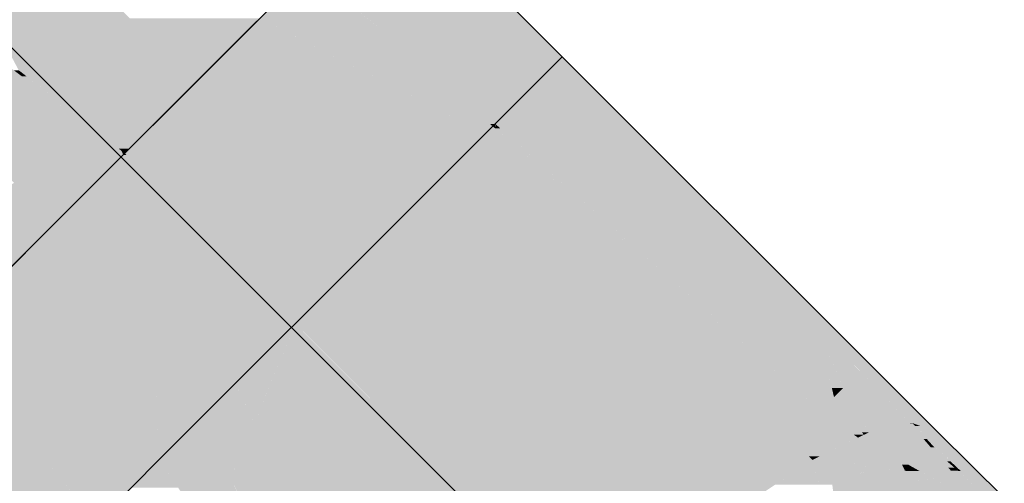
# Model space of a CAD drawing. Extents: x -123 to 597, y -160 to 584.
# Tile 87 of 207: x -41.42 to -38.59, y 79.41 to 80.74. Entities that reach past the tile are written whole.
import ezdxf
from ezdxf.lldxf.tags import DXFTag

# ---------------------------------------------------------------- set-up
doc = ezdxf.new("R2010")
doc.units = 0
doc.layers.get('0').update_dxf_attribs({"lineweight": 35})
doc.layers.add('S_Schmutzwasser', color=7, linetype='Continuous', lineweight=35, true_color=0xcc3300)
doc.layers.add('S_Schmutzwasser-Shading', color=7, linetype='Continuous', lineweight=35, true_color=0xcc3300)
tags = doc.linetypes.add('STRICHPUNKT2', pattern=[12.7, 6.35, -3.175, 0, -3.175]).pattern_tags.tags
tags[10:11] = [DXFTag(74, 4), DXFTag(75, 0), DXFTag(340, '0'), DXFTag(46, 0.0), DXFTag(50, 0.0), DXFTag(44, 0.0), DXFTag(45, 0.0)]
tags[8:9] = [DXFTag(74, 4), DXFTag(75, 0), DXFTag(340, '0'), DXFTag(46, 0.0), DXFTag(50, 0.0), DXFTag(44, 0.0), DXFTag(45, 0.0)]
tags[6:7] = [DXFTag(74, 4), DXFTag(75, 0), DXFTag(340, '0'), DXFTag(46, 0.0), DXFTag(50, 0.0), DXFTag(44, 0.0), DXFTag(45, 0.0)]
tags[4:5] = [DXFTag(74, 4), DXFTag(75, 0), DXFTag(340, '0'), DXFTag(46, 0.0), DXFTag(50, 0.0), DXFTag(44, 0.0), DXFTag(45, 0.0)]

# ---------------------------------------------------------------- blocks, each defined once
blk = doc.blocks.new('Shading-A07ALSBH1N', base_point=(-42.7563, 83.9286))
at = {"layer": 'S_Schmutzwasser-Shading', "color": 22, "true_color": 0xcb3200}
for points in [[(-41.4165, 80.5749), (-41.7453, 80.5749), (-42.7197, 81.5494)], [(-41.3595, 80.5924), (-41.4258, 80.5924), (-41.5014, 80.7344)], [(-41.4165, 80.5749), (-41.4258, 80.5924), (-41.44, 80.5924)], [(-41.134, 80.3669), (-41.3595, 80.5924), (-41.4258, 80.5924)], [(-41.4032, 80.5749), (-41.4165, 80.5749), (-41.4258, 80.5924)], [(-41.4082, 80.2378), (-41.4165, 80.5749), (-41.7453, 80.5749)], [(-41.1315, 80.3617), (-41.3031, 80.3617), (-41.4165, 80.5749)], [(-41.1384, 80.3669), (-41.4032, 80.5749), (-41.4165, 80.5749)], [(-41.2371, 80.2378), (-41.4082, 80.2378), (-41.4165, 80.5749)], [(-41.134, 80.3669), (-41.1384, 80.3669), (-41.4032, 80.5749)], [(-41.2965, 80.3494), (-41.1315, 80.3617), (-41.3031, 80.3617)], [(-41.1255, 80.3494), (-41.2965, 80.3494), (-41.1315, 80.3617)], [(-41.1315, 80.3617), (-41.134, 80.3669), (-41.1384, 80.3669)], [(-41.1288, 80.3617), (-41.1315, 80.3617), (-41.134, 80.3669)], [(-41.121, 80.3539), (-41.1276, 80.3539), (-41.1315, 80.3617)], [(-41.121, 80.3539), (-41.1288, 80.3617), (-41.1315, 80.3617)], [(-41.1255, 80.3494), (-41.121, 80.3539), (-41.1276, 80.3539)], [(-41.2371, 80.2378), (-41.1255, 80.3494), (-41.2965, 80.3494)], [(-41.3227, 80.1523), (-41.2371, 80.2378), (-41.4082, 80.2378)]]:
    blk.add_solid(points, dxfattribs=at)
at = {"layer": 'S_Schmutzwasser-Shading', "color": 22, "true_color": 0xca3200}
for points in [[(-41.134, 80.3669), (-41.4524, 80.9851), (-41.7521, 80.9851)], [(-40.9201, 80.5548), (-41.2308, 80.5548), (-41.4524, 80.9851)], [(-40.9201, 80.5548), (-41.3503, 80.9851), (-41.4524, 80.9851)], [(-41.134, 80.3669), (-40.9201, 80.5548), (-41.2308, 80.5548)], [(-41.108, 80.3669), (-41.134, 80.3669), (-40.9201, 80.5548)], [(-41.121, 80.3539), (-41.108, 80.3669), (-41.134, 80.3669)]]:
    blk.add_solid(points, dxfattribs=at)
at = {"layer": 'S_Schmutzwasser-Shading', "color": 22, "true_color": 0xc33000}
blk.add_solid([(-40.9201, 80.5548), (-40.7336, 80.7413), (-41.1065, 80.7413)], dxfattribs=at)
at = {"layer": 'S_Schmutzwasser-Shading', "color": 22, "true_color": 0xc43100}
for points in [[(-41.3227, 80.1523), (-41.7, 80.1523), (-41.439, 80.2686)], [(-41.5113, 79.9636), (-41.3227, 80.1523), (-41.7, 80.1523)]]:
    blk.add_solid(points, dxfattribs=at)
blk = doc.blocks.new('Shading-A07ALSCN1N', base_point=(-41.8962, 79.5788))
at = {"layer": 'S_Schmutzwasser-Shading', "color": 26, "true_color": 0x711c00}
for points in [[(-40.3456, 81.112), (-40.3628, 81.112), (-40.3542, 81.1206)], [(-40.3467, 81.097), (-40.3779, 81.097), (-40.3628, 81.112)], [(-40.0308, 80.7819), (-40.0628, 80.7819), (-40.3779, 81.097)], [(-40.1067, 80.8731), (-40.3467, 81.097), (-40.3779, 81.097)], [(-40.1067, 80.8731), (-40.1313, 80.8731), (-40.3779, 81.097)], [(-40.1067, 80.8731), (-40.3456, 81.112), (-40.3628, 81.112)], [(-40.0391, 80.7894), (-40.1067, 80.8731), (-40.1313, 80.8731)], [(-40.023, 80.7894), (-40.0391, 80.7894), (-40.1067, 80.8731)], [(-40.0471, 80.7662), (-40.0308, 80.7819), (-40.0628, 80.7819)], [(-40.0135, 80.7662), (-40.0471, 80.7662), (-40.0308, 80.7819)], [(-40.0308, 80.7819), (-40.023, 80.7894), (-40.0391, 80.7894)], [(-40.0155, 80.7819), (-40.0308, 80.7819), (-40.023, 80.7894)], [(-39.8647, 80.6311), (-40.0155, 80.7819), (-40.0308, 80.7819)], [(-39.912, 80.6311), (-40.0135, 80.7662), (-40.0471, 80.7662)], [(-39.8647, 80.6311), (-39.912, 80.6311), (-40.0135, 80.7662)], [(-39.8884, 80.6074), (-39.8647, 80.6311), (-39.912, 80.6311)]]:
    blk.add_solid(points, dxfattribs=at)
at = {"layer": 'S_Schmutzwasser-Shading', "color": 26, "true_color": 0x8b2200}
for points in [[(-40.3028, 81.0219), (-40.4529, 81.0219), (-40.3779, 81.097)], [(-40.1972, 80.7662), (-40.3028, 81.0219), (-40.4529, 81.0219)], [(-40.0471, 80.7662), (-40.1972, 80.7662), (-40.3028, 81.0219)], [(-40.0587, 80.6277), (-40.0471, 80.7662), (-40.1972, 80.7662)], [(-39.9086, 80.6277), (-40.0587, 80.6277), (-40.0471, 80.7662)], [(-40.0384, 80.6074), (-39.9086, 80.6277), (-40.0587, 80.6277)], [(-39.8884, 80.6074), (-40.0384, 80.6074), (-39.9086, 80.6277)], [(-39.9634, 80.5324), (-39.8884, 80.6074), (-40.0384, 80.6074)]]:
    blk.add_solid(points, dxfattribs=at)
at = {"layer": 'S_Schmutzwasser-Shading', "color": 24, "true_color": 0xa22800}
for points in [[(-40.4247, 80.9006), (-40.5742, 80.9006), (-40.4529, 81.0219)], [(-40.1367, 80.7057), (-40.3793, 80.7057), (-40.4529, 81.0219)], [(-40.3793, 80.7057), (-40.4247, 80.9006), (-40.5742, 80.9006)], [(-40.0583, 80.5719), (-40.2257, 80.5719), (-40.3793, 80.7057)], [(-40.1921, 80.6277), (-40.1367, 80.7057), (-40.3793, 80.7057)], [(-40.0643, 80.4315), (-40.1051, 80.4315), (-40.3793, 80.7057)], [(-40.0587, 80.6277), (-40.1921, 80.6277), (-40.1367, 80.7057)], [(-40.0583, 80.5719), (-40.0587, 80.6277), (-40.1921, 80.6277)], [(-40.0029, 80.5719), (-40.0583, 80.5719), (-40.0587, 80.6277)], [(-40.0724, 80.4385), (-40.0583, 80.5719), (-40.2257, 80.5719)], [(-40.0573, 80.4385), (-40.0724, 80.4385), (-40.0583, 80.5719)], [(-39.9634, 80.5324), (-40.058, 80.5324), (-40.0583, 80.5719)], [(-39.9634, 80.5324), (-40.0029, 80.5719), (-40.0583, 80.5719)], [(-40.0573, 80.4385), (-39.9634, 80.5324), (-40.058, 80.5324)], [(-40.0643, 80.4315), (-40.0573, 80.4385), (-40.0724, 80.4385)], [(-40.0847, 80.4111), (-40.0643, 80.4315), (-40.1051, 80.4315)]]:
    blk.add_solid(points, dxfattribs=at)
at = {"layer": 'S_Schmutzwasser-Shading', "color": 22, "true_color": 0xb62d00}
for points in [[(-40.5499, 80.8763), (-40.5985, 80.8763), (-40.5742, 80.9006)], [(-40.4251, 80.7413), (-40.7336, 80.7413), (-40.5985, 80.8763)], [(-40.3793, 80.7057), (-40.5499, 80.8763), (-40.5985, 80.8763)], [(-40.0847, 80.4111), (-40.4034, 80.4111), (-40.7336, 80.7413)], [(-40.6636, 80.7057), (-40.4251, 80.7413), (-40.7336, 80.7413)], [(-40.3793, 80.7057), (-40.6636, 80.7057), (-40.4251, 80.7413)], [(-40.0847, 80.4111), (-40.3793, 80.7057), (-40.6636, 80.7057)], [(-40.2441, 80.2517), (-40.0847, 80.4111), (-40.4034, 80.4111)]]:
    blk.add_solid(points, dxfattribs=at)
at = {"layer": 'S_Schmutzwasser-Shading', "color": 22, "true_color": 0xc33000}
for points in [[(-40.5471, 80.5548), (-40.9201, 80.5548), (-40.7336, 80.7413)], [(-40.617, 80.2517), (-40.5471, 80.5548), (-40.9201, 80.5548)], [(-40.2441, 80.2517), (-40.617, 80.2517), (-40.5471, 80.5548)], [(-40.4306, 80.0653), (-40.2441, 80.2517), (-40.617, 80.2517)]]:
    blk.add_solid(points, dxfattribs=at)
at = {"layer": 'S_Schmutzwasser-Shading', "color": 22, "true_color": 0xca3200}
for points in [[(-40.7192, 80.3539), (-41.121, 80.3539), (-40.9201, 80.5548)], [(-40.8324, 80.0653), (-40.7192, 80.3539), (-41.121, 80.3539)], [(-40.4306, 80.0653), (-40.8324, 80.0653), (-40.7192, 80.3539)], [(-40.6315, 79.8644), (-40.4306, 80.0653), (-40.8324, 80.0653)]]:
    blk.add_solid(points, dxfattribs=at)
at = {"layer": 'S_Schmutzwasser-Shading', "color": 22, "true_color": 0xcb3200}
for points in [[(-41.1165, 80.3494), (-41.1255, 80.3494), (-41.121, 80.3539)], [(-41.0709, 80.2378), (-41.2371, 80.2378), (-41.1255, 80.3494)], [(-40.8885, 79.8644), (-41.1165, 80.3494), (-41.1255, 80.3494)], [(-40.6315, 79.8644), (-40.8885, 79.8644), (-41.1165, 80.3494)], [(-41.1915, 80.1523), (-41.3227, 80.1523), (-41.2371, 80.2378)], [(-41.0423, 79.8718), (-41.0709, 80.2378), (-41.2371, 80.2378)], [(-40.8921, 79.8718), (-41.0423, 79.8718), (-41.0709, 80.2378)], [(-41.0423, 79.8718), (-41.1915, 80.1523), (-41.3227, 80.1523)], [(-40.8041, 79.6917), (-40.8622, 79.6917), (-41.0423, 79.8718)], [(-40.8041, 79.6917), (-40.8921, 79.8718), (-41.0423, 79.8718)], [(-40.8041, 79.6917), (-40.6315, 79.8644), (-40.8885, 79.8644)], [(-40.8332, 79.6627), (-40.8041, 79.6917), (-40.8622, 79.6917)]]:
    blk.add_solid(points, dxfattribs=at)
at = {"layer": 'S_Schmutzwasser-Shading', "color": 22, "true_color": 0xc43100}
for points in [[(-41.134, 79.9636), (-41.5113, 79.9636), (-41.3227, 80.1523)], [(-41.4196, 79.8718), (-41.134, 79.9636), (-41.5113, 79.9636)], [(-41.0423, 79.8718), (-41.4196, 79.8718), (-41.134, 79.9636)], [(-41.0218, 79.474), (-41.0423, 79.8718), (-41.4196, 79.8718)], [(-40.8332, 79.6627), (-40.9382, 79.6627), (-41.0423, 79.8718)], [(-40.9033, 79.5926), (-41.0279, 79.5926), (-41.0423, 79.8718)], [(-40.9033, 79.5926), (-40.8332, 79.6627), (-40.9382, 79.6627)], [(-41.0218, 79.474), (-40.9033, 79.5926), (-41.0279, 79.5926)]]:
    blk.add_solid(points, dxfattribs=at)
at = {"layer": 'S_Schmutzwasser-Shading', "color": 22, "true_color": 0xb72d00}
for points in [[(-41.4803, 79.9325), (-41.5424, 79.9325), (-41.5113, 79.9636)], [(-41.435, 79.8008), (-41.6742, 79.8008), (-41.5424, 79.9325)], [(-41.1686, 79.474), (-41.4803, 79.9325), (-41.5424, 79.9325)], [(-41.0218, 79.474), (-41.1686, 79.474), (-41.4803, 79.9325)], [(-41.2666, 79.3932), (-41.435, 79.8008), (-41.6742, 79.8008)], [(-41.1027, 79.3932), (-41.2666, 79.3932), (-41.435, 79.8008)], [(-41.1027, 79.3932), (-41.0218, 79.474), (-41.1686, 79.474)], [(-41.1847, 79.3112), (-41.1027, 79.3932), (-41.2666, 79.3932)]]:
    blk.add_solid(points, dxfattribs=at)
at = {"layer": 'S_Schmutzwasser-Shading', "color": 24, "true_color": 0xa52900}
for points in [[(-41.652, 79.7786), (-41.6964, 79.7786), (-41.6742, 79.8008)], [(-41.6774, 79.7551), (-41.7199, 79.7551), (-41.6964, 79.7786)], [(-41.3481, 79.4747), (-41.652, 79.7786), (-41.6964, 79.7786)], [(-41.3481, 79.4747), (-41.4517, 79.4747), (-41.6964, 79.7786)], [(-41.7142, 79.6992), (-41.7757, 79.6992), (-41.7393, 79.7356)], [(-41.7039, 79.7356), (-41.7393, 79.7356), (-41.7199, 79.7551)], [(-41.4675, 79.3423), (-41.7039, 79.7356), (-41.7393, 79.7356)], [(-41.3703, 79.3316), (-41.6774, 79.7551), (-41.7199, 79.7551)], [(-41.3791, 79.3423), (-41.4675, 79.3423), (-41.7039, 79.7356)], [(-41.3365, 79.3316), (-41.3703, 79.3316), (-41.6774, 79.7551)], [(-41.7543, 79.6749), (-41.8001, 79.6749), (-41.7757, 79.6992)], [(-41.5048, 79.3797), (-41.7543, 79.6749), (-41.8001, 79.6749)], [(-41.4933, 79.3797), (-41.7142, 79.6992), (-41.7757, 79.6992)], [(-41.4933, 79.3797), (-41.5048, 79.3797), (-41.7543, 79.6749)], [(-41.3332, 79.3275), (-41.3481, 79.4747), (-41.4517, 79.4747)], [(-41.1889, 79.3155), (-41.2232, 79.3155), (-41.3481, 79.4747)], [(-41.2327, 79.3275), (-41.3332, 79.3275), (-41.3481, 79.4747)], [(-41.4675, 79.3423), (-41.4933, 79.3797), (-41.5048, 79.3797)], [(-41.3703, 79.3316), (-41.4568, 79.3316), (-41.4675, 79.3423)], [(-41.3703, 79.3316), (-41.3791, 79.3423), (-41.4675, 79.3423)], [(-41.344, 79.2188), (-41.3703, 79.3316), (-41.4568, 79.3316)], [(-41.3332, 79.3275), (-41.3669, 79.3275), (-41.3703, 79.3316)], [(-41.3332, 79.3275), (-41.3365, 79.3316), (-41.3703, 79.3316)], [(-41.2771, 79.2188), (-41.344, 79.2188), (-41.3703, 79.3316)], [(-41.2915, 79.2362), (-41.3332, 79.3275), (-41.3669, 79.3275)], [(-41.2232, 79.3155), (-41.3235, 79.3155), (-41.3332, 79.3275)], [(-41.2232, 79.3155), (-41.2327, 79.3275), (-41.3332, 79.3275)], [(-41.2597, 79.2362), (-41.2915, 79.2362), (-41.3332, 79.3275)], [(-41.3042, 79.2915), (-41.2232, 79.3155), (-41.3235, 79.3155)], [(-41.2044, 79.2915), (-41.3042, 79.2915), (-41.2232, 79.3155)], [(-41.1847, 79.3112), (-41.2199, 79.3112), (-41.2232, 79.3155)], [(-41.1847, 79.3112), (-41.1889, 79.3155), (-41.2232, 79.3155)], [(-41.2044, 79.2915), (-41.1847, 79.3112), (-41.2199, 79.3112)], [(-41.2597, 79.2362), (-41.2044, 79.2915), (-41.3042, 79.2915)], [(-41.2771, 79.2188), (-41.2597, 79.2362), (-41.2915, 79.2362)], [(-41.3106, 79.1854), (-41.2771, 79.2188), (-41.344, 79.2188)]]:
    blk.add_solid(points, dxfattribs=at)
at = {"layer": 'S_Schmutzwasser-Shading', "color": 24, "true_color": 0x8e2300}
for points in [[(-41.7743, 79.6491), (-41.8258, 79.6491), (-41.8001, 79.6749)], [(-41.7884, 79.5946), (-41.8804, 79.5946), (-41.8258, 79.6491)], [(-41.7157, 79.5113), (-41.7313, 79.5113), (-41.8258, 79.6491)], [(-41.4675, 79.3423), (-41.7743, 79.6491), (-41.8258, 79.6491)], [(-41.5423, 79.4064), (-41.6318, 79.4064), (-41.8258, 79.6491)], [(-41.5878, 79.3019), (-41.7884, 79.5946), (-41.8804, 79.5946)], [(-41.6318, 79.4064), (-41.7157, 79.5113), (-41.7313, 79.5113)], [(-41.6318, 79.4064), (-41.6594, 79.4064), (-41.7313, 79.5113)], [(-41.5878, 79.3019), (-41.6318, 79.4064), (-41.6594, 79.4064)], [(-41.571, 79.3423), (-41.5423, 79.4064), (-41.6318, 79.4064)], [(-41.5483, 79.3019), (-41.5878, 79.3019), (-41.6318, 79.4064)], [(-41.4141, 79.1769), (-41.4484, 79.1769), (-41.6318, 79.4064)], [(-41.4675, 79.3423), (-41.571, 79.3423), (-41.5423, 79.4064)], [(-41.4141, 79.1769), (-41.4675, 79.3423), (-41.571, 79.3423)], [(-41.3347, 79.1769), (-41.4141, 79.1769), (-41.4675, 79.3423)], [(-41.4054, 79.2802), (-41.4176, 79.2802), (-41.4675, 79.3423)], [(-41.3909, 79.105), (-41.5483, 79.3019), (-41.5878, 79.3019)], [(-41.3357, 79.1783), (-41.4054, 79.2802), (-41.4176, 79.2802)], [(-41.3106, 79.1854), (-41.3237, 79.1854), (-41.4054, 79.2802)], [(-41.3176, 79.1783), (-41.3357, 79.1783), (-41.4054, 79.2802)], [(-41.3909, 79.105), (-41.4141, 79.1769), (-41.4484, 79.1769)], [(-41.4059, 79.1682), (-41.3347, 79.1769), (-41.4141, 79.1769)], [(-41.3678, 79.1281), (-41.3984, 79.1281), (-41.4141, 79.1769)], [(-41.3277, 79.1682), (-41.4059, 79.1682), (-41.3347, 79.1769)], [(-41.3678, 79.1281), (-41.3277, 79.1682), (-41.4059, 79.1682)], [(-41.3277, 79.1682), (-41.3176, 79.1783), (-41.3357, 79.1783)], [(-41.3176, 79.1783), (-41.3106, 79.1854), (-41.3237, 79.1854)], [(-41.3909, 79.105), (-41.3678, 79.1281), (-41.3984, 79.1281)]]:
    blk.add_solid(points, dxfattribs=at)
at = {"layer": 'S_Schmutzwasser-Shading', "color": 26, "true_color": 0x741d00}
for points in [[(-41.8646, 79.5788), (-41.8962, 79.5788), (-41.8804, 79.5946)], [(-41.8872, 79.5652), (-41.9098, 79.5652), (-41.8962, 79.5788)], [(-41.8416, 79.497), (-41.8872, 79.5652), (-41.9098, 79.5652)], [(-41.6343, 79.3019), (-41.8646, 79.5788), (-41.8962, 79.5788)], [(-41.8189, 79.497), (-41.8416, 79.497), (-41.8962, 79.5788)], [(-41.5878, 79.3019), (-41.6343, 79.3019), (-41.8646, 79.5788)], [(-41.4203, 79.0757), (-41.8189, 79.497), (-41.8416, 79.497)], [(-41.4203, 79.0757), (-41.5878, 79.3019), (-41.6343, 79.3019)], [(-41.4052, 79.0908), (-41.4314, 79.0908), (-41.5878, 79.3019)], [(-41.3909, 79.105), (-41.4175, 79.105), (-41.5878, 79.3019)], [(-41.4203, 79.0757), (-41.4052, 79.0908), (-41.4314, 79.0908)], [(-41.4052, 79.0908), (-41.3909, 79.105), (-41.4175, 79.105)]]:
    blk.add_solid(points, dxfattribs=at)
blk = doc.blocks.new('Shading-A07ALSCR1N', base_point=(-41.4052, 79.0908))
at = {"layer": 'S_Schmutzwasser-Shading', "color": 26, "true_color": 0x711c00}
for points in [[(-39.8411, 80.6074), (-39.8884, 80.6074), (-39.8647, 80.6311)], [(-39.0324, 79.7514), (-39.8411, 80.6074), (-39.8884, 80.6074)], [(-38.9851, 79.7514), (-39.0324, 79.7514), (-39.8411, 80.6074)], [(-39.0088, 79.7277), (-38.9851, 79.7514), (-39.0324, 79.7514)], [(-38.9614, 79.7277), (-39.0088, 79.7277), (-38.9851, 79.7514)], [(-38.8593, 79.5788), (-38.9614, 79.7277), (-39.0088, 79.7277)], [(-38.8119, 79.5788), (-38.8593, 79.5788), (-38.9614, 79.7277)], [(-38.7834, 79.5504), (-38.8119, 79.5788), (-38.8593, 79.5788)]]:
    blk.add_solid(points, dxfattribs=at)
at = {"layer": 'S_Schmutzwasser-Shading', "color": 26, "true_color": 0x8b2200}
for points in [[(-39.8133, 80.5324), (-39.9634, 80.5324), (-39.8884, 80.6074)], [(-39.2807, 79.8496), (-39.8133, 80.5324), (-39.9634, 80.5324)], [(-39.1306, 79.8496), (-39.2807, 79.8496), (-39.8133, 80.5324)], [(-39.0838, 79.6527), (-39.1306, 79.8496), (-39.2807, 79.8496)], [(-39.0088, 79.7277), (-39.0776, 79.7277), (-39.1306, 79.8496)], [(-39.0568, 79.6797), (-39.0902, 79.6797), (-39.1306, 79.8496)], [(-39.0568, 79.6797), (-39.0088, 79.7277), (-39.0776, 79.7277)], [(-38.9629, 79.6797), (-39.0568, 79.6797), (-39.0088, 79.7277)], [(-38.8593, 79.5788), (-38.8664, 79.5788), (-39.0088, 79.7277)], [(-39.0838, 79.6527), (-39.0568, 79.6797), (-39.0902, 79.6797)], [(-39.0411, 79.6527), (-39.0838, 79.6527), (-39.0568, 79.6797)], [(-38.9976, 79.5775), (-38.9629, 79.6797), (-39.0568, 79.6797)], [(-38.8652, 79.5775), (-38.9976, 79.5775), (-38.9629, 79.6797)], [(-38.983, 79.5522), (-39.0411, 79.6527), (-39.0838, 79.6527)], [(-38.983, 79.5522), (-38.8652, 79.5775), (-38.9976, 79.5775)], [(-38.8652, 79.5775), (-38.8593, 79.5788), (-38.8664, 79.5788)]]:
    blk.add_solid(points, dxfattribs=at)
at = {"layer": 'S_Schmutzwasser-Shading', "color": 24, "true_color": 0xa22800}
for points in [[(-39.8695, 80.4385), (-40.0573, 80.4385), (-39.9634, 80.5324)], [(-40.0573, 80.4315), (-40.0643, 80.4315), (-40.0573, 80.4385)], [(-40.0424, 80.4253), (-40.0572, 80.4253), (-40.0573, 80.4385)], [(-39.169, 79.6527), (-39.8695, 80.4385), (-40.0573, 80.4385)], [(-39.0838, 79.6527), (-39.169, 79.6527), (-39.8695, 80.4385)], [(-40.0409, 80.4111), (-40.0847, 80.4111), (-40.0643, 80.4315)], [(-39.2865, 79.6127), (-40.0409, 80.4111), (-40.0847, 80.4111)], [(-40.0572, 80.4253), (-40.0573, 80.4315), (-40.0643, 80.4315)], [(-39.1238, 79.6127), (-40.0424, 80.4253), (-40.0572, 80.4253)], [(-39.1238, 79.6127), (-39.2865, 79.6127), (-40.0409, 80.4111)], [(-39.1238, 79.6127), (-39.0838, 79.6527), (-39.169, 79.6527)], [(-39.052, 79.6127), (-39.1238, 79.6127), (-39.0838, 79.6527)], [(-38.983, 79.5522), (-39.004, 79.5522), (-39.0838, 79.6527)], [(-39.2051, 79.5314), (-39.1238, 79.6127), (-39.2865, 79.6127)], [(-39.0149, 79.5366), (-39.1999, 79.5366), (-39.1238, 79.6127)], [(-39.0267, 79.5448), (-39.052, 79.6127), (-39.1238, 79.6127)], [(-38.9981, 79.5448), (-39.0267, 79.5448), (-39.052, 79.6127)], [(-39.0256, 79.5314), (-39.2051, 79.5314), (-39.0149, 79.5366)], [(-39.2051, 79.5314), (-39.0149, 79.5366), (-39.1999, 79.5366)], [(-39.0149, 79.5366), (-38.9981, 79.5448), (-39.0267, 79.5448)], [(-38.9981, 79.5448), (-38.983, 79.5522), (-39.004, 79.5522)], [(-39.1252, 79.4827), (-39.0256, 79.5314), (-39.2051, 79.5314)], [(-39.1252, 79.4827), (-39.1563, 79.4827), (-39.2051, 79.5314)], [(-39.1461, 79.4725), (-39.1252, 79.4827), (-39.1563, 79.4827)]]:
    blk.add_solid(points, dxfattribs=at)
at = {"layer": 'S_Schmutzwasser-Shading', "color": 22, "true_color": 0xb62d00}
for points in [[(-39.9254, 80.2517), (-40.2441, 80.2517), (-40.0847, 80.4111)], [(-39.5238, 79.5314), (-39.9254, 80.2517), (-40.2441, 80.2517)], [(-39.2051, 79.5314), (-39.5238, 79.5314), (-39.9254, 80.2517)], [(-39.3645, 79.3721), (-39.2051, 79.5314), (-39.5238, 79.5314)]]:
    blk.add_solid(points, dxfattribs=at)
at = {"layer": 'S_Schmutzwasser-Shading', "color": 22, "true_color": 0xc33000}
for points in [[(-40.0576, 80.0653), (-40.4306, 80.0653), (-40.2441, 80.2517)], [(-39.7374, 79.3721), (-40.0576, 80.0653), (-40.4306, 80.0653)], [(-39.3645, 79.3721), (-39.7374, 79.3721), (-40.0576, 80.0653)]]:
    blk.add_solid(points, dxfattribs=at)
at = {"layer": 'S_Schmutzwasser-Shading', "color": 22, "true_color": 0xca3200}
for points in [[(-40.2297, 79.8644), (-40.6315, 79.8644), (-40.4306, 80.0653)], [(-39.9528, 79.1856), (-40.2297, 79.8644), (-40.6315, 79.8644)], [(-39.551, 79.1856), (-39.9528, 79.1856), (-40.2297, 79.8644)]]:
    blk.add_solid(points, dxfattribs=at)
at = {"layer": 'S_Schmutzwasser-Shading', "color": 22, "true_color": 0xcb3200}
for points in [[(-40.7022, 79.6917), (-40.8041, 79.6917), (-40.6315, 79.8644)], [(-40.4431, 79.6759), (-40.7086, 79.6759), (-40.6315, 79.8644)], [(-40.79, 79.6627), (-40.8332, 79.6627), (-40.8041, 79.6917)], [(-40.7487, 79.5782), (-40.7022, 79.6917), (-40.8041, 79.6917)], [(-40.4175, 79.5782), (-40.7487, 79.5782), (-40.4431, 79.6759)], [(-40.7487, 79.5782), (-40.4431, 79.6759), (-40.7086, 79.6759)], [(-40.1118, 79.3447), (-40.3565, 79.3447), (-40.4431, 79.6759)], [(-40.7487, 79.5782), (-40.79, 79.6627), (-40.8332, 79.6627)], [(-40.3565, 79.3447), (-40.5152, 79.3447), (-40.7487, 79.5782)], [(-40.3565, 79.3447), (-40.4175, 79.5782), (-40.7487, 79.5782)]]:
    blk.add_solid(points, dxfattribs=at)
at = {"layer": 'S_Schmutzwasser-Shading', "color": 22, "true_color": 0xc43100}
for points in [[(-40.7631, 79.5926), (-40.9033, 79.5926), (-40.8332, 79.6627)], [(-40.8443, 79.474), (-41.0218, 79.474), (-40.9033, 79.5926)], [(-40.5889, 79.1204), (-40.6682, 79.1204), (-40.9033, 79.5926)], [(-40.8937, 79.5782), (-40.7631, 79.5926), (-40.9033, 79.5926)], [(-40.7487, 79.5782), (-40.8937, 79.5782), (-40.7631, 79.5926)], [(-40.431, 78.8832), (-40.7487, 79.5782), (-40.8937, 79.5782)], [(-40.3571, 79.1866), (-40.5697, 79.1866), (-40.7487, 79.5782)], [(-40.6682, 79.1204), (-40.8443, 79.474), (-41.0218, 79.474)]]:
    blk.add_solid(points, dxfattribs=at)
at = {"layer": 'S_Schmutzwasser-Shading', "color": 26, "true_color": 0x882200}
for points in [[(-38.8434, 79.5522), (-38.983, 79.5522), (-38.8652, 79.5775)], [(-38.8581, 79.5775), (-38.8652, 79.5775), (-38.8593, 79.5788)], [(-38.8171, 79.5323), (-38.8263, 79.5323), (-38.8652, 79.5775)], [(-38.8171, 79.5323), (-38.8581, 79.5775), (-38.8652, 79.5775)], [(-38.8123, 79.5323), (-38.8171, 79.5323), (-38.8593, 79.5788)], [(-38.9273, 79.4972), (-38.8434, 79.5522), (-38.983, 79.5522)], [(-38.7959, 79.4972), (-38.9273, 79.4972), (-38.8434, 79.5522)], [(-38.8061, 79.509), (-38.8171, 79.5323), (-38.8263, 79.5323)], [(-38.7959, 79.509), (-38.8061, 79.509), (-38.8171, 79.5323)], [(-38.7498, 79.469), (-38.7597, 79.469), (-38.8171, 79.5323)], [(-38.7194, 79.4406), (-38.8123, 79.5323), (-38.8171, 79.5323)], [(-38.738, 79.4504), (-38.7556, 79.4504), (-38.8061, 79.509)], [(-38.7597, 79.469), (-38.7959, 79.509), (-38.8061, 79.509)], [(-38.7556, 79.4504), (-38.7959, 79.4972), (-38.9273, 79.4972)], [(-38.7782, 79.4566), (-38.8666, 79.4566), (-38.9273, 79.4972)], [(-38.8702, 79.459), (-38.8886, 79.459), (-38.9273, 79.4972)], [(-38.8666, 79.4566), (-38.8702, 79.459), (-38.8886, 79.459)], [(-38.81, 79.4504), (-38.7782, 79.4566), (-38.8666, 79.4566)], [(-38.7556, 79.4504), (-38.81, 79.4504), (-38.7782, 79.4566)], [(-38.75, 79.4439), (-38.7556, 79.4504), (-38.81, 79.4504)], [(-38.7299, 79.4434), (-38.7498, 79.469), (-38.7597, 79.469)], [(-38.7316, 79.4439), (-38.75, 79.4439), (-38.7556, 79.4504)], [(-38.7299, 79.4434), (-38.738, 79.4504), (-38.7556, 79.4504)], [(-38.7225, 79.4434), (-38.7299, 79.4434), (-38.7498, 79.469)], [(-38.7457, 79.4434), (-38.7316, 79.4439), (-38.75, 79.4439)], [(-38.7299, 79.4434), (-38.7457, 79.4434), (-38.7316, 79.4439)], [(-38.7276, 79.4414), (-38.7299, 79.4434), (-38.7457, 79.4434)], [(-38.7227, 79.4414), (-38.7276, 79.4414), (-38.7299, 79.4434)], [(-38.7194, 79.4406), (-38.7225, 79.4434), (-38.7299, 79.4434)], [(-38.7194, 79.4406), (-38.7227, 79.4414), (-38.7276, 79.4414)]]:
    blk.add_solid(points, dxfattribs=at)
at = {"layer": 'S_Schmutzwasser-Shading', "color": 26, "true_color": 0x701c00}
for points in [[(-38.8352, 79.5698), (-38.8502, 79.5698), (-38.8593, 79.5788)], [(-38.7194, 79.4406), (-38.8352, 79.5698), (-38.8502, 79.5698)], [(-38.7834, 79.5504), (-38.8178, 79.5504), (-38.8352, 79.5698)], [(-38.7194, 79.4406), (-38.7834, 79.5504), (-38.8178, 79.5504)], [(-38.6723, 79.4406), (-38.7194, 79.4406), (-38.7834, 79.5504)], [(-38.5947, 79.3639), (-38.6723, 79.4406), (-38.7194, 79.4406)]]:
    blk.add_solid(points, dxfattribs=at)
at = {"layer": 'S_Schmutzwasser-Shading', "color": 24, "true_color": 0x9e2700}
for points in [[(-39.0461, 79.4827), (-39.1252, 79.4827), (-39.0149, 79.5366)], [(-38.9273, 79.4972), (-39.0378, 79.4972), (-39.0149, 79.5366)], [(-38.9672, 79.5366), (-39.0149, 79.5366), (-38.983, 79.5522)], [(-38.9273, 79.4972), (-38.9672, 79.5366), (-39.0149, 79.5366)], [(-39.0774, 79.4725), (-39.1461, 79.4725), (-39.1252, 79.4827)], [(-39.0548, 79.4677), (-39.0461, 79.4827), (-39.1252, 79.4827)], [(-38.8975, 79.4677), (-39.0548, 79.4677), (-38.9273, 79.4972)], [(-39.0548, 79.4677), (-38.9273, 79.4972), (-39.0378, 79.4972)], [(-39.0548, 79.4677), (-39.1412, 79.4677), (-39.1461, 79.4725)], [(-39.0548, 79.4677), (-39.0774, 79.4725), (-39.1461, 79.4725)], [(-39.1192, 79.446), (-39.0548, 79.4677), (-39.1412, 79.4677)], [(-38.9526, 79.446), (-39.1192, 79.446), (-39.0548, 79.4677)], [(-38.8886, 79.459), (-38.8975, 79.4677), (-39.0548, 79.4677)], [(-38.8886, 79.459), (-39.0137, 79.459), (-39.0548, 79.4677)], [(-38.9526, 79.446), (-38.8886, 79.459), (-39.0137, 79.459)], [(-39.0908, 79.4179), (-38.9526, 79.446), (-39.1192, 79.446)]]:
    blk.add_solid(points, dxfattribs=at)
at = {"layer": 'S_Schmutzwasser-Shading', "color": 22, "true_color": 0xb52d00}
for points in [[(-39.1461, 79.4725), (-39.264, 79.4725), (-39.2051, 79.5314)], [(-39.297, 79.3721), (-39.3645, 79.3721), (-39.1461, 79.4725)], [(-39.3645, 79.3721), (-39.1461, 79.4725), (-39.264, 79.4725)]]:
    blk.add_solid(points, dxfattribs=at)
at = {"layer": 'S_Schmutzwasser-Shading', "color": 22, "true_color": 0xb72d00}
for points in [[(-40.9682, 79.3932), (-41.1027, 79.3932), (-41.0218, 79.474)], [(-40.6682, 79.1204), (-40.7872, 79.1204), (-41.0218, 79.474)]]:
    blk.add_solid(points, dxfattribs=at)
at = {"layer": 'S_Schmutzwasser-Shading', "color": 24, "true_color": 0xb02c00}
for points in [[(-39.1271, 79.4019), (-39.2522, 79.4019), (-39.1461, 79.4725)], [(-39.0908, 79.4179), (-39.1314, 79.4179), (-39.1461, 79.4725)], [(-39.1271, 79.4019), (-39.0908, 79.4179), (-39.1314, 79.4179)]]:
    blk.add_solid(points, dxfattribs=at)
at = {"layer": 'S_Schmutzwasser-Shading', "color": 24, "true_color": 0x962500}
for points in [[(-38.8823, 79.446), (-38.9526, 79.446), (-38.8886, 79.459)], [(-38.8707, 79.4414), (-38.8801, 79.4414), (-38.8886, 79.459)], [(-38.8467, 79.4179), (-39.0908, 79.4179), (-38.87, 79.4407)], [(-39.0908, 79.4179), (-38.87, 79.4407), (-38.9784, 79.4407)], [(-38.87, 79.4407), (-38.9784, 79.4407), (-38.9526, 79.446)], [(-38.8801, 79.4414), (-38.8823, 79.446), (-38.9526, 79.446)], [(-38.87, 79.4407), (-38.8707, 79.4414), (-38.8801, 79.4414)], [(-38.8072, 79.3793), (-38.8467, 79.4179), (-39.0908, 79.4179)], [(-38.8072, 79.3793), (-39.0514, 79.3793), (-39.0908, 79.4179)]]:
    blk.add_solid(points, dxfattribs=at)
at = {"layer": 'S_Schmutzwasser-Shading', "color": 26, "true_color": 0x832000}
for points in [[(-38.8666, 79.4566), (-38.8862, 79.4566), (-38.8886, 79.459)], [(-38.87, 79.4407), (-38.8666, 79.4566), (-38.8862, 79.4566)], [(-38.8379, 79.4407), (-38.87, 79.4407), (-38.8666, 79.4566)], [(-38.75, 79.4439), (-38.8436, 79.4439), (-38.8666, 79.4566)], [(-38.6472, 79.3357), (-38.8379, 79.4407), (-38.87, 79.4407)], [(-38.661, 79.3422), (-38.6711, 79.3422), (-38.87, 79.4407)], [(-38.746, 79.3793), (-38.8072, 79.3793), (-38.87, 79.4407)], [(-38.6856, 79.3568), (-38.75, 79.4439), (-38.8436, 79.4439)], [(-38.7276, 79.4414), (-38.7477, 79.4414), (-38.75, 79.4439)], [(-38.6673, 79.3568), (-38.6856, 79.3568), (-38.75, 79.4439)], [(-38.6472, 79.3357), (-38.7276, 79.4414), (-38.7477, 79.4414)], [(-38.6131, 79.3357), (-38.6472, 79.3357), (-38.7276, 79.4414)], [(-38.7194, 79.4406), (-38.7267, 79.4406), (-38.7276, 79.4414)], [(-38.5988, 79.3225), (-38.7194, 79.4406), (-38.7267, 79.4406)], [(-38.5988, 79.3225), (-38.5988, 79.3225), (-38.7194, 79.4406)]]:
    blk.add_solid(points, dxfattribs=at)
at = {"layer": 'S_Schmutzwasser-Shading', "color": 26, "true_color": 0x6f1b00}
blk.add_solid([(-38.5947, 79.3639), (-38.6411, 79.3639), (-38.7194, 79.4406)], dxfattribs=at)
at = {"layer": 'S_Schmutzwasser-Shading', "color": 24, "true_color": 0xa52900}
for points in [[(-39.0888, 79.4019), (-39.1271, 79.4019), (-39.0908, 79.4179)], [(-39.0431, 79.3712), (-39.0851, 79.3712), (-39.0908, 79.4179)]]:
    blk.add_solid(points, dxfattribs=at)
blk = doc.blocks.new('KG-Abzweig scharf 45°-A07ALSKU1N', base_point=(-44.1269, 79.5472))
at = {"color": 0, "linetype": 'STRICHPUNKT2', "lineweight": 25, "ltscale": 0.25}
blk.add_line((-43.0269, 82.2381), (-41.132, 80.3429), dxfattribs=at)
at = {"color": 0, "linetype": 'ByBlock', "lineweight": -2, "ltscale": 0.35}
for p, q in [((-40.7526, 80.7222), (-40.5898, 80.8851)), ((-40.9413, 80.5336), (-40.7526, 80.7222)), ((-40.7336, 80.7413), (-40.9201, 80.5548)), ((-40.9201, 80.5548), (-41.121, 80.3539)), ((-41.143, 80.3319), (-40.9413, 80.5336)), ((-41.121, 80.3539), (-41.3227, 80.1523)), ((-41.3439, 80.131), (-41.143, 80.3319)), ((-41.5304, 79.9445), (-41.3439, 80.131)), ((-41.3227, 80.1523), (-41.5113, 79.9636))]:
    blk.add_line(p, q, dxfattribs=at)
blk = doc.blocks.new('KG-Rohr-A07ALSKW1N', base_point=(-41.9098, 79.0756))
at = {"color": 0, "linetype": 'ByBlock', "lineweight": -2, "ltscale": 0.35}
for p, q in [((-40.3541, 81.1207), (-40.8098, 80.6651)), ((-39.8646, 80.6311), (-40.3541, 81.1207)), ((-40.8098, 80.6651), (-41.4542, 80.0207)), ((-39.8646, 80.6311), (-40.3203, 80.1755)), ((-40.3203, 80.1755), (-40.9647, 79.5312)), ((-41.4542, 80.0207), (-41.9098, 79.5651)), ((-41.9098, 79.5651), (-41.4203, 79.0756)), ((-40.9647, 79.5312), (-41.4203, 79.0756))]:
    blk.add_line(p, q, dxfattribs=at)
at = {"color": 0, "linetype": 'STRICHPUNKT2', "lineweight": 25, "ltscale": 0.25}
blk.add_line((-41.132, 80.3429), (-40.6425, 79.8534), dxfattribs=at)
blk = doc.blocks.new('KG-Bogen 45°-A07ALSL01N', base_point=(-41.4203, 77.3936))
at = {"color": 0, "linetype": 'ByBlock', "lineweight": -2, "ltscale": 0.35}
for p, q in [((-39.8646, 80.6311), (-40.3203, 80.1755)), ((-38.985, 79.7515), (-39.8646, 80.6311)), ((-40.3203, 80.1755), (-40.9647, 79.5312)), ((-38.9851, 79.7514), (-38.7834, 79.5504)), ((-38.7834, 79.5504), (-38.5947, 79.3639)), ((-40.9647, 79.5312), (-41.4203, 79.0756))]:
    blk.add_line(p, q, dxfattribs=at)
at = {"color": 0, "linetype": 'STRICHPUNKT2', "lineweight": 25, "ltscale": 0.25}
blk.add_line((-40.6425, 79.8534), (-39.7629, 78.9737), dxfattribs=at)

msp = doc.modelspace()

# ---------------------------------------------------------------- block references
at = {"layer": 'S_Schmutzwasser'}
for name, p in [('Shading-A07ALSBH1N', (-42.7563, 83.9286)), ('Shading-A07ALSCN1N', (-41.8962, 79.5788)), ('Shading-A07ALSCR1N', (-41.4052, 79.0908))]:
    msp.add_blockref(name, p, dxfattribs=at)
at = {"layer": 'S_Schmutzwasser', "ltscale": 0.35}
for name, p in [('KG-Abzweig scharf 45°-A07ALSKU1N', (-44.1269, 79.5472)), ('KG-Rohr-A07ALSKW1N', (-41.9098, 79.0756)), ('KG-Bogen 45°-A07ALSL01N', (-41.4203, 77.3936))]:
    msp.add_blockref(name, p, dxfattribs=at)

doc.saveas('drawing.dxf')
